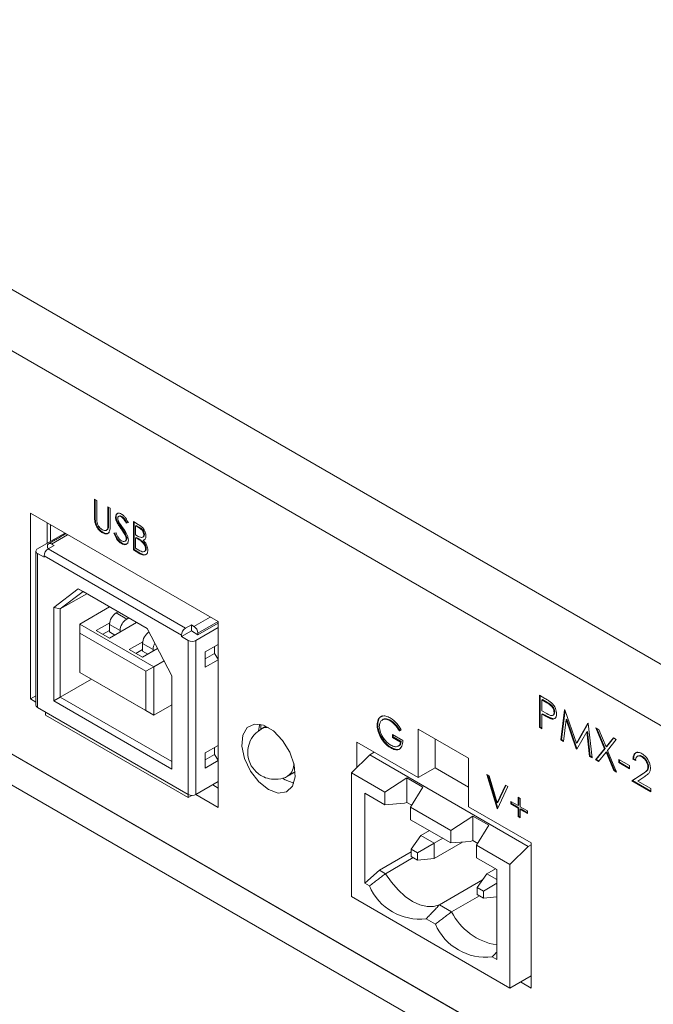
# Model space of a CAD drawing. Header units: inches. Extents: x 0.2 to 16.3, y 0.2 to 11.5.
# Tile 6 of 23: x 1.8 to 2.7, y 1.1 to 2.5. Entities that reach past the tile are written whole.
import ezdxf

# ---------------------------------------------------------------- set-up
doc = ezdxf.new("R2010")
doc.units = ezdxf.units.IN
doc.header["$MEASUREMENT"] = 0

msp = doc.modelspace()

# ---------------------------------------------------------------- linework, layer by layer
at = {"color": 7, "linetype": 'Continuous', "lineweight": 15}
for p, q in [((1.1221, 2.4724), (2.9097, 1.4404)), ((1.0849, 2.4079), (2.8724, 1.3759)), ((0.8001, 2.0055), (3.1572, 0.6449)), ((0.8001, 1.962), (3.1572, 0.6013)), ((2.8962, 0.7955), (1.0611, 1.8549)), ((1.8953, 1.7986), (1.8984, 1.7968)), ((1.8953, 1.7746), (1.8953, 1.7986)), ((1.8962, 1.7752), (1.8962, 1.7981)), ((1.8984, 1.7968), (1.8984, 1.773)), ((1.9142, 1.7877), (1.9173, 1.7859)), ((1.9142, 1.7639), (1.9142, 1.7877)), ((1.9151, 1.7644), (1.9151, 1.7871)), ((1.9173, 1.7859), (1.9173, 1.7619)), ((2.0691, 1.6265), (1.8052, 1.7789)), ((1.8052, 1.7789), (1.8052, 1.5179)), ((1.8962, 1.7752), (1.8953, 1.7746)), ((1.9257, 1.7739), (1.9248, 1.7733)), ((1.9338, 1.7744), (1.9329, 1.7738)), ((1.8287, 1.7653), (1.8287, 1.7365)), ((1.8333, 1.7627), (1.8333, 1.7391)), ((1.8968, 1.7664), (1.8959, 1.7659)), ((1.9148, 1.7585), (1.9139, 1.7579)), ((1.9151, 1.7644), (1.9142, 1.7639)), ((1.9276, 1.7667), (1.9267, 1.7662)), ((1.9333, 1.758), (1.9323, 1.7575)), ((1.9424, 1.7657), (1.9396, 1.7649)), ((1.9406, 1.7654), (1.9396, 1.7649)), ((1.9433, 1.7662), (1.9406, 1.7654)), ((1.9499, 1.7671), (1.9566, 1.7632)), ((1.9499, 1.7274), (1.9499, 1.7671)), ((1.9508, 1.7279), (1.9508, 1.7665)), ((1.9539, 1.7617), (1.953, 1.7612)), ((1.953, 1.7612), (1.953, 1.7485)), ((1.9572, 1.7588), (1.953, 1.7612)), ((1.9581, 1.7593), (1.9539, 1.7617)), ((1.9581, 1.7593), (1.9572, 1.7588)), ((1.8152, 1.7287), (1.8537, 1.7509)), ((1.8574, 1.7487), (1.8347, 1.7356)), ((1.9076, 1.7519), (1.9066, 1.7513)), ((1.9226, 1.7508), (1.9255, 1.7511)), ((1.9395, 1.7481), (1.9385, 1.7476)), ((1.9407, 1.7435), (1.9398, 1.743)), ((1.953, 1.7485), (1.9551, 1.7473)), ((1.9539, 1.7449), (1.953, 1.7444)), ((1.953, 1.7444), (1.953, 1.7297)), ((1.955, 1.7432), (1.953, 1.7444)), ((1.956, 1.7438), (1.9539, 1.7449)), ((1.956, 1.7438), (1.955, 1.7432)), ((1.9654, 1.7493), (1.9645, 1.7488)), ((1.8291, 1.7324), (1.8291, 1.7303)), ((1.8291, 1.7303), (1.831, 1.7292)), ((1.8301, 1.7287), (1.8384, 1.7335)), ((1.8347, 1.7356), (1.8384, 1.7335)), ((1.934, 1.7366), (1.933, 1.7361)), ((1.953, 1.7297), (1.9574, 1.7271)), ((1.9624, 1.7396), (1.9615, 1.7391)), ((1.9645, 1.7414), (1.9636, 1.7409)), ((1.8152, 1.5058), (1.8152, 1.7222)), ((1.8245, 1.7169), (1.8152, 1.7222)), ((1.8245, 1.719), (2.0175, 1.6076)), ((1.8245, 1.7169), (1.8245, 1.719)), ((1.8301, 1.7287), (2.0231, 1.6173)), ((1.9508, 1.7279), (1.9499, 1.7274)), ((1.9592, 1.722), (1.9499, 1.7274)), ((1.9601, 1.7225), (1.9508, 1.7279)), ((1.9601, 1.7225), (1.9592, 1.722)), ((1.968, 1.7292), (1.9671, 1.7287)), ((1.8725, 1.6727), (1.838, 1.6464)), ((1.8793, 1.6688), (1.8472, 1.6444)), ((1.8472, 1.6444), (1.8844, 1.6658)), ((1.9695, 1.6167), (1.8725, 1.6727)), ((1.8725, 1.6727), (1.8793, 1.6688)), ((1.9695, 1.6167), (1.8793, 1.6688)), ((1.838, 1.6464), (1.838, 1.5152)), ((1.838, 1.6464), (1.8472, 1.6444)), ((1.8746, 1.6232), (1.9164, 1.6473)), ((1.8472, 1.6444), (1.8472, 1.5205)), ((1.9284, 1.6404), (1.9256, 1.6388)), ((1.9256, 1.6388), (1.9405, 1.6302)), ((2.0351, 1.6199), (2.0579, 1.633)), ((1.8746, 1.6232), (1.9785, 1.5632)), ((1.8746, 1.6104), (1.8746, 1.6232)), ((1.8978, 1.6141), (1.9166, 1.625)), ((1.9544, 1.6254), (1.9164, 1.6034)), ((1.9164, 1.6227), (1.9312, 1.6141)), ((1.9164, 1.6227), (1.9164, 1.612)), ((1.9405, 1.6302), (1.9433, 1.6318)), ((2.0314, 1.6221), (2.0231, 1.6173)), ((2.0314, 1.6135), (2.0314, 1.6221)), ((2.0314, 1.6221), (2.0351, 1.6199)), ((2.0407, 1.6103), (2.069, 1.6266)), ((2.0691, 1.6246), (2.0407, 1.6081)), ((2.0691, 1.3655), (2.0691, 1.6265)), ((1.9674, 1.5568), (1.8746, 1.6104)), ((1.8746, 1.6104), (1.8746, 1.5551)), ((1.9164, 1.6034), (1.8978, 1.6141)), ((1.9071, 1.6088), (1.9164, 1.6141)), ((1.9238, 1.6077), (1.9164, 1.612)), ((1.9312, 1.6141), (1.9312, 1.612)), ((2.0041, 1.5505), (1.9695, 1.6167)), ((2.0175, 1.6055), (2.0314, 1.6135)), ((2.0175, 1.6076), (2.0175, 1.6055)), ((2.0175, 1.6055), (2.0268, 1.6001)), ((2.0407, 1.6081), (2.0314, 1.6135)), ((2.0691, 1.6181), (2.0379, 1.6001)), ((2.0407, 1.6081), (2.0407, 1.6103)), ((1.9442, 1.5873), (1.963, 1.5982)), ((1.9776, 1.5873), (1.9628, 1.5959)), ((1.9628, 1.5959), (1.9628, 1.5852)), ((2.0268, 1.6001), (2.0268, 1.3836)), ((2.0379, 1.6001), (2.0379, 1.3836)), ((2.0509, 1.584), (2.0691, 1.5946)), ((2.0639, 1.5819), (2.0639, 1.5915)), ((1.9628, 1.5766), (1.9442, 1.5873)), ((1.9628, 1.5873), (1.9535, 1.582)), ((1.984, 1.5889), (1.9628, 1.5766)), ((1.9628, 1.5852), (1.9702, 1.5809)), ((1.9776, 1.5852), (1.9776, 1.5873)), ((2.0509, 1.5626), (2.0509, 1.584)), ((2.0509, 1.5744), (2.0639, 1.5819)), ((2.0639, 1.5819), (2.0691, 1.5738)), ((1.993, 1.5716), (1.9785, 1.5632)), ((2.0691, 1.5731), (2.0509, 1.5626)), ((1.8746, 1.5551), (1.9674, 1.5015)), ((1.9785, 1.4951), (1.8746, 1.5551)), ((1.8746, 1.5551), (1.8746, 1.5551)), ((1.9674, 1.5568), (1.9785, 1.5632)), ((1.9674, 1.5015), (1.9674, 1.5568)), ((1.9785, 1.5632), (1.9785, 1.4951)), ((2.0041, 1.4193), (2.0041, 1.5505)), ((1.8472, 1.5205), (1.8909, 1.5457)), ((1.8052, 1.5179), (1.8129, 1.5224)), ((2.5206, 1.5231), (2.5283, 1.5187)), ((2.5206, 1.4778), (2.5206, 1.5231)), ((2.5215, 1.4783), (2.5215, 1.5226)), ((1.8052, 1.5179), (1.8129, 1.5134)), ((1.838, 1.5152), (1.8472, 1.5205)), ((1.838, 1.5152), (2.0041, 1.4193)), ((1.8472, 1.5205), (2.0041, 1.43)), ((1.9785, 1.4951), (2.0041, 1.5098)), ((2.5251, 1.517), (2.5241, 1.5165)), ((2.5241, 1.5165), (2.5241, 1.5013)), ((2.5313, 1.5123), (2.5241, 1.5165)), ((2.5322, 1.5128), (2.5251, 1.517)), ((2.5322, 1.5128), (2.5313, 1.5123)), ((1.8152, 1.5058), (2.0268, 1.3836)), ((1.8264, 1.4951), (1.8264, 1.4994)), ((2.0268, 1.3794), (1.8264, 1.4951)), ((1.9785, 1.4951), (1.9674, 1.5015)), ((2.5241, 1.5013), (2.531, 1.4973)), ((2.5251, 1.4972), (2.5241, 1.4967)), ((2.5241, 1.4967), (2.5241, 1.4757)), ((2.5269, 1.4951), (2.5241, 1.4967)), ((2.5279, 1.4956), (2.5251, 1.4972)), ((2.5279, 1.4956), (2.5269, 1.4951)), ((2.5422, 1.4996), (2.5413, 1.499)), ((2.5508, 1.4603), (2.556, 1.5027)), ((2.5518, 1.4609), (2.5568, 1.5017)), ((2.556, 1.5027), (2.5565, 1.5024)), ((2.5565, 1.5024), (2.5727, 1.4558)), ((2.1289, 1.475), (2.1289, 1.4821)), ((2.2934, 1.4815), (2.2925, 1.481)), ((2.3118, 1.4877), (2.3109, 1.4872)), ((2.5379, 1.4906), (2.5369, 1.49)), ((2.5581, 1.4888), (2.5544, 1.4583)), ((2.5591, 1.4894), (2.5581, 1.4888)), ((2.5724, 1.4479), (2.5581, 1.4888)), ((2.5733, 1.4484), (2.5591, 1.4894)), ((2.5727, 1.4558), (2.5889, 1.4837)), ((2.5737, 1.4564), (2.5894, 1.4834)), ((2.5889, 1.4837), (2.5894, 1.4834)), ((2.5894, 1.4834), (2.5946, 1.435)), ((2.3141, 1.468), (2.3286, 1.4596)), ((2.3141, 1.4639), (2.3141, 1.468)), ((2.315, 1.4645), (2.315, 1.4675)), ((2.3264, 1.4745), (2.3238, 1.4731)), ((2.3247, 1.4736), (2.3238, 1.4731)), ((2.3264, 1.4745), (2.3247, 1.4736)), ((2.4211, 1.4345), (2.3503, 1.4753)), ((2.3503, 1.4753), (2.3503, 1.4073)), ((2.5215, 1.4783), (2.5206, 1.4778)), ((2.5241, 1.4757), (2.5206, 1.4778)), ((2.5241, 1.4768), (2.5215, 1.4783)), ((2.5873, 1.4719), (2.5732, 1.4474)), ((2.5883, 1.4724), (2.5873, 1.4719)), ((2.5911, 1.4371), (2.5873, 1.4719)), ((2.592, 1.4376), (2.5883, 1.4724)), ((2.5999, 1.4773), (2.604, 1.475)), ((2.6123, 1.448), (2.5999, 1.4773)), ((2.6132, 1.4485), (2.6014, 1.4765)), ((2.604, 1.475), (2.6143, 1.4505)), ((2.3503, 1.4073), (2.2638, 1.4572)), ((2.2638, 1.4572), (2.2638, 1.4211)), ((2.2976, 1.4657), (2.2967, 1.4652)), ((2.315, 1.4645), (2.3141, 1.4639)), ((2.3255, 1.4573), (2.3141, 1.4639)), ((2.3265, 1.4579), (2.315, 1.4645)), ((2.3265, 1.4579), (2.3255, 1.4573)), ((2.3739, 1.4617), (2.3739, 1.4209)), ((2.5518, 1.4609), (2.5508, 1.4603)), ((2.5544, 1.4583), (2.5508, 1.4603)), ((2.5545, 1.4593), (2.5518, 1.4609)), ((2.5737, 1.4564), (2.5727, 1.4558)), ((2.6143, 1.4505), (2.6246, 1.4631)), ((2.6152, 1.451), (2.6249, 1.4629)), ((2.6286, 1.4608), (2.6163, 1.4457)), ((2.6246, 1.4631), (2.6286, 1.4608)), ((2.0509, 1.4422), (2.0691, 1.4527)), ((2.0509, 1.4207), (2.0509, 1.4422)), ((2.0639, 1.44), (2.0509, 1.4325)), ((2.0639, 1.44), (2.0639, 1.4497)), ((2.0691, 1.432), (2.0639, 1.44)), ((2.2821, 1.4393), (2.2566, 1.4139)), ((2.2821, 1.4393), (2.2885, 1.443)), ((2.5048, 1.3107), (2.2821, 1.4393)), ((2.2874, 1.4436), (2.2874, 1.4424)), ((2.3125, 1.4496), (2.3116, 1.4491)), ((2.5733, 1.4484), (2.5724, 1.4479)), ((2.5732, 1.4474), (2.5724, 1.4479)), ((2.5736, 1.4482), (2.5733, 1.4484)), ((2.5994, 1.4323), (2.6123, 1.448)), ((2.6004, 1.4328), (2.6132, 1.4485)), ((2.6143, 1.4432), (2.6035, 1.4299)), ((2.6132, 1.4485), (2.6123, 1.448)), ((2.6152, 1.451), (2.6143, 1.4505)), ((2.6152, 1.4437), (2.6143, 1.4432)), ((2.6251, 1.4175), (2.6143, 1.4432)), ((2.626, 1.418), (2.6152, 1.4437)), ((2.6163, 1.4457), (2.6291, 1.4151)), ((2.0691, 1.4312), (2.0509, 1.4207)), ((2.4211, 1.3665), (2.4211, 1.4345)), ((2.592, 1.4376), (2.5911, 1.4371)), ((2.5946, 1.435), (2.5911, 1.4371)), ((2.5945, 1.4362), (2.592, 1.4376)), ((2.6004, 1.4328), (2.5994, 1.4323)), ((2.6035, 1.4299), (2.5994, 1.4323)), ((2.6041, 1.4307), (2.6004, 1.4328)), ((2.6324, 1.433), (2.6475, 1.4243)), ((2.6324, 1.4284), (2.6324, 1.433)), ((2.6333, 1.4289), (2.6324, 1.4284)), ((2.6475, 1.4196), (2.6324, 1.4284)), ((2.6333, 1.4289), (2.6333, 1.4325)), ((2.6475, 1.4207), (2.6333, 1.4289)), ((2.653, 1.4338), (2.6521, 1.4333)), ((2.6556, 1.4313), (2.6521, 1.4333)), ((2.6565, 1.4318), (2.653, 1.4338)), ((2.6656, 1.437), (2.6647, 1.4365)), ((2.3035, 1.3868), (2.2566, 1.4139)), ((2.2566, 1.4139), (2.2566, 1.2403)), ((2.3503, 1.4073), (2.3739, 1.4209)), ((2.3739, 1.4211), (2.4211, 1.3939)), ((2.4467, 1.4118), (2.45, 1.4099)), ((2.4612, 1.3638), (2.4467, 1.4118)), ((2.626, 1.418), (2.6251, 1.4175)), ((2.6291, 1.4151), (2.6251, 1.4175)), ((2.6285, 1.4165), (2.626, 1.418)), ((2.6475, 1.4243), (2.6475, 1.4196)), ((2.6505, 1.4028), (2.6658, 1.4127)), ((2.6515, 1.4033), (2.6667, 1.4133)), ((2.6667, 1.4133), (2.6658, 1.4127)), ((2.6741, 1.4229), (2.6732, 1.4224)), ((2.0379, 1.3836), (2.0691, 1.4017)), ((2.1634, 1.4041), (2.1595, 1.4066)), ((2.1756, 1.3995), (2.1634, 1.4041)), ((2.3035, 1.3868), (2.3345, 1.4069)), ((2.3345, 1.4069), (2.3569, 1.394)), ((2.3345, 1.4069), (2.3345, 1.3724)), ((2.4621, 1.3644), (2.448, 1.4111)), ((2.45, 1.4099), (2.4614, 1.372)), ((2.6515, 1.4033), (2.6505, 1.4028)), ((2.6772, 1.3874), (2.6505, 1.4028)), ((2.6772, 1.3884), (2.6515, 1.4033)), ((2.6688, 1.409), (2.659, 1.4026)), ((2.659, 1.4026), (2.6772, 1.392)), ((2.0268, 1.3836), (2.0268, 1.3794)), ((2.0378, 1.3836), (2.0691, 1.3655)), ((2.0614, 1.3972), (2.0691, 1.3927)), ((2.2752, 1.2589), (2.2752, 1.3855)), ((2.3035, 1.3691), (2.2752, 1.3855)), ((2.3035, 1.3691), (2.3035, 1.3868)), ((2.3569, 1.394), (2.3396, 1.3659)), ((2.4614, 1.372), (2.4729, 1.3967)), ((2.4762, 1.3948), (2.4616, 1.3635)), ((2.4623, 1.3726), (2.4734, 1.3964)), ((2.4729, 1.3967), (2.4762, 1.3948)), ((2.6772, 1.392), (2.6772, 1.3874)), ((2.0268, 1.3794), (2.0319, 1.3823)), ((2.3312, 1.3714), (2.3035, 1.3691)), ((2.3345, 1.3724), (2.3312, 1.3714)), ((2.3412, 1.3685), (2.3345, 1.3724)), ((2.4623, 1.3726), (2.4614, 1.372)), ((2.4806, 1.3704), (2.4806, 1.3739)), ((2.4806, 1.3739), (2.4907, 1.3681)), ((2.4815, 1.3709), (2.4806, 1.3704)), ((2.4907, 1.3645), (2.4806, 1.3704)), ((2.4815, 1.3709), (2.4815, 1.3734)), ((2.4916, 1.3651), (2.4815, 1.3709)), ((2.4907, 1.3798), (2.4938, 1.378)), ((2.4907, 1.3681), (2.4907, 1.3798)), ((2.4916, 1.3686), (2.4916, 1.3793)), ((2.4938, 1.378), (2.4938, 1.3663)), ((2.3396, 1.3659), (2.3963, 1.3332)), ((2.3396, 1.3659), (2.3396, 1.3482)), ((2.509, 1.3157), (2.4211, 1.3665)), ((2.462, 1.3642), (2.4612, 1.3638)), ((2.4616, 1.3635), (2.4612, 1.3638)), ((2.4916, 1.3686), (2.4907, 1.3681)), ((2.4916, 1.3651), (2.4907, 1.3645)), ((2.4907, 1.3528), (2.4907, 1.3645)), ((2.4916, 1.3534), (2.4916, 1.3651)), ((2.4938, 1.3663), (2.5039, 1.3605)), ((2.4947, 1.3633), (2.4938, 1.3627)), ((2.4938, 1.3627), (2.4938, 1.351)), ((2.5039, 1.3569), (2.4938, 1.3627)), ((2.5039, 1.358), (2.4947, 1.3633)), ((2.5039, 1.3605), (2.5039, 1.3569)), ((2.3396, 1.3482), (2.3963, 1.3156)), ((2.3963, 1.3332), (2.4272, 1.3534)), ((2.4272, 1.3534), (2.4497, 1.3404)), ((2.4272, 1.3189), (2.4272, 1.3534)), ((2.4916, 1.3534), (2.4907, 1.3528)), ((2.4938, 1.351), (2.4907, 1.3528)), ((2.4938, 1.3521), (2.4916, 1.3534)), ((2.354, 1.3259), (2.3662, 1.3329)), ((2.3963, 1.3156), (2.3963, 1.3332)), ((2.4497, 1.3404), (2.4324, 1.3124)), ((2.354, 1.3259), (2.3404, 1.3066)), ((2.3726, 1.3152), (2.3491, 1.3016)), ((2.354, 1.3259), (2.3726, 1.3152)), ((2.3848, 1.3222), (2.3726, 1.3152)), ((2.4127, 1.3169), (2.3726, 1.2937)), ((2.3726, 1.2937), (2.3726, 1.3152)), ((2.424, 1.3178), (2.3963, 1.3156)), ((2.4272, 1.3189), (2.424, 1.3178)), ((2.434, 1.3149), (2.4272, 1.3189)), ((2.509, 1.1116), (2.509, 1.3157)), ((2.2959, 1.2773), (2.3404, 1.303)), ((2.3491, 1.3016), (2.3404, 1.3066)), ((2.3404, 1.3066), (2.3404, 1.2966)), ((2.3491, 1.2916), (2.3491, 1.3016)), ((2.4793, 1.2853), (2.4324, 1.3124)), ((2.4324, 1.3124), (2.4324, 1.2947)), ((2.4793, 1.2853), (2.5048, 1.3107)), ((2.5048, 1.3107), (2.509, 1.3131)), ((2.3045, 1.2724), (2.3434, 1.2949)), ((2.3491, 1.2916), (2.3404, 1.2966)), ((2.3726, 1.2937), (2.3491, 1.2916)), ((2.4607, 1.2783), (2.4324, 1.2947)), ((2.2752, 1.2589), (2.2959, 1.2773)), ((2.2959, 1.2773), (2.3045, 1.2724)), ((2.4468, 1.2723), (2.459, 1.2793)), ((2.4607, 1.2783), (2.4607, 1.1518)), ((2.4793, 1.1117), (2.4793, 1.2853)), ((2.3802, 1.2287), (2.4407, 1.2637)), ((2.4332, 1.253), (2.4468, 1.2723)), ((2.4607, 1.2643), (2.4468, 1.2723)), ((2.2816, 1.2552), (2.2752, 1.2589)), ((2.4419, 1.248), (2.4332, 1.253)), ((2.4332, 1.253), (2.4332, 1.243)), ((2.4607, 1.2589), (2.4419, 1.248)), ((2.4419, 1.2381), (2.4419, 1.248)), ((2.2566, 1.2403), (2.4793, 1.1117)), ((2.4362, 1.2413), (2.3973, 1.2188)), ((2.4332, 1.243), (2.4419, 1.2381)), ((2.4607, 1.2398), (2.4419, 1.2381)), ((2.3802, 1.2287), (2.3973, 1.2188)), ((2.3744, 1.2016), (2.3615, 1.2091)), ((2.4607, 1.1518), (2.4543, 1.1555)), ((2.509, 1.1288), (2.4793, 1.1117)), ((2.494, 1.1202), (2.509, 1.1116))]:
    msp.add_line(p, q, dxfattribs=at)
at = {"color": 7, "linetype": 'Continuous', "lineweight": 15, "flags": 128}
for points in [[(2.1399, 1.3905), (2.1535, 1.3856), (2.1653, 1.3872), (2.1736, 1.3952), (2.1774, 1.4084), (2.1761, 1.4251), (2.17, 1.443), (2.1597, 1.4597), (2.1468, 1.4729), (2.1329, 1.4809), (2.12, 1.4826), (2.1098, 1.4777), (2.1036, 1.4669), (2.1023, 1.4517), (2.1061, 1.4342), (2.1145, 1.4166), (2.1262, 1.4013), (2.1399, 1.3905)], [(2.1259, 1.4731), (2.1272, 1.4806), (2.1277, 1.4823)], [(2.3802, 1.2287), (2.3719, 1.2262), (2.3627, 1.2261), (2.3527, 1.2286), (2.3423, 1.2334), (2.332, 1.2405), (2.322, 1.2496), (2.3127, 1.2604), (2.3045, 1.2724)]]:
    msp.add_lwpolyline(points, dxfattribs=at)
at = {"color": 7, "linetype": 'Continuous', "lineweight": 15}
for centre, radius, start, end in [((1.8325, 1.733), 0.00344, 50.798, 189.2139), ((1.8164, 1.7255), 0.00344, 110.7832, 249.2168), ((1.8366, 1.7185), 0.0121, 122.6056, 177.3944), ((1.9365, 1.6218), 0.0202, 122.6054, 177.3945), ((1.9514, 1.6132), 0.0202, 122.6054, 177.3945), ((2.0286, 1.6097), 0.0121, 2.6056, 57.3944), ((1.9829, 1.595), 0.0202, 122.6054, 177.3945), ((2.0296, 1.6071), 0.0121, 122.6056, 177.3944), ((1.9965, 1.5867), 0.0189, 149.6365, 178.0718), ((2.0324, 1.6109), 0.0121, 242.6096, 297.3904), ((1.8169, 1.5094), 0.00396, 185.6954, 245.6247), ((2.1368, 1.4626), 0.0151, 75.8591, 118.5057), ((2.1544, 1.4265), 0.0211, 308.757, 3.0179), ((2.0324, 1.3944), 0.0121, 242.6096, 297.3904), ((2.3525, 1.2857), 0.0772, 203.2692, 276.7362), ((2.4743, 1.2573), 0.0861, 206.5135, 260.9434), ((2.4453, 1.2321), 0.0772, 203.2692, 276.7362)]:
    msp.add_arc(centre, radius, start, end, dxfattribs=at)
for points, knots in [([(1.8959, 1.7659), (1.8957, 1.7676), (1.8953, 1.7706), (1.8953, 1.7734), (1.8953, 1.7746)], [0, 0, 0, 0, 0.5594955, 1, 1, 1, 1]), ([(1.8968, 1.7664), (1.8966, 1.7681), (1.8962, 1.7711), (1.8962, 1.7739), (1.8962, 1.7752)], [0, 0, 0, 0, 0.5594955, 1, 1, 1, 1]), ([(1.8984, 1.773), (1.8983, 1.7721), (1.8983, 1.7703), (1.8984, 1.7685), (1.8985, 1.7677)], [0, 0, 0, 0, 0.560125, 1, 1, 1, 1]), ([(1.9248, 1.7733), (1.9249, 1.7746), (1.9252, 1.7773), (1.9276, 1.779), (1.9304, 1.7791), (1.9323, 1.7781), (1.9333, 1.7777)], [0, 0, 0, 0, 0.279555, 0.5588, 0.779382, 1, 1, 1, 1]), ([(1.9267, 1.7662), (1.9261, 1.7675), (1.925, 1.77), (1.9249, 1.7723), (1.9248, 1.7733)], [0, 0, 0, 0, 0.559842, 1, 1, 1, 1]), ([(1.9257, 1.7739), (1.9258, 1.7752), (1.926, 1.7776), (1.9275, 1.7784), (1.9281, 1.7788)], [0, 0, 0, 0, 0.588814, 1, 1, 1, 1]), ([(1.9276, 1.7667), (1.927, 1.7681), (1.926, 1.7705), (1.9258, 1.7728), (1.9257, 1.7739)], [0, 0, 0, 0, 0.559842, 1, 1, 1, 1]), ([(1.9329, 1.7738), (1.9322, 1.7742), (1.9308, 1.7748), (1.9291, 1.7746), (1.928, 1.7735), (1.9279, 1.7723), (1.9279, 1.7717)], [0, 0, 0, 0, 0.28028, 0.559929, 0.779921, 1, 1, 1, 1]), ([(1.9279, 1.7717), (1.9279, 1.7711), (1.928, 1.77), (1.9287, 1.7677), (1.9296, 1.7662), (1.9301, 1.7653)], [0, 0, 0, 0, 0.279949, 0.559783, 1, 1, 1, 1]), ([(1.9338, 1.7744), (1.9332, 1.7747), (1.9318, 1.7753), (1.9304, 1.7753), (1.93, 1.7749), (1.93, 1.7749)], [0, 0, 0, 0, 0.491336, 0.981567, 1, 1, 1, 1]), ([(1.9396, 1.7649), (1.939, 1.766), (1.9381, 1.768), (1.9364, 1.7706), (1.9348, 1.7726), (1.9335, 1.7734), (1.9329, 1.7738)], [0, 0, 0, 0, 0.340407, 0.560483, 0.78018, 1, 1, 1, 1]), ([(1.9333, 1.7777), (1.9343, 1.777), (1.9364, 1.7755), (1.9398, 1.7712), (1.9414, 1.7678), (1.9424, 1.7657)], [0, 0, 0, 0, 0.279752, 0.559502, 1, 1, 1, 1]), ([(1.9406, 1.7654), (1.94, 1.7666), (1.939, 1.7686), (1.9374, 1.7712), (1.9357, 1.7731), (1.9345, 1.7739), (1.9338, 1.7744)], [0, 0, 0, 0, 0.340407, 0.560483, 0.78018, 1, 1, 1, 1]), ([(1.9066, 1.7513), (1.9053, 1.7522), (1.9027, 1.7539), (1.8994, 1.7578), (1.897, 1.7619), (1.8963, 1.7646), (1.8959, 1.7659)], [0, 0, 0, 0, 0.280223, 0.559914, 0.779952, 1, 1, 1, 1]), ([(1.9076, 1.7519), (1.9062, 1.7527), (1.9036, 1.7544), (1.9003, 1.7583), (1.8979, 1.7625), (1.8972, 1.7651), (1.8968, 1.7664)], [0, 0, 0, 0, 0.280223, 0.559914, 0.779952, 1, 1, 1, 1]), ([(1.8985, 1.7677), (1.8987, 1.7663), (1.8991, 1.7637), (1.9021, 1.7588), (1.9048, 1.7568), (1.9065, 1.7555)], [0, 0, 0, 0, 0.281058, 0.560822, 1, 1, 1, 1]), ([(1.9065, 1.7555), (1.9074, 1.7551), (1.9093, 1.7542), (1.9116, 1.7546), (1.9131, 1.7559), (1.9136, 1.7572), (1.9139, 1.7579)], [0, 0, 0, 0, 0.279785, 0.5593756, 0.7795686, 1, 1, 1, 1]), ([(1.9173, 1.7619), (1.9173, 1.7597), (1.9172, 1.7554), (1.9151, 1.7507), (1.9111, 1.7493), (1.9081, 1.7507), (1.9066, 1.7513)], [0, 0, 0, 0, 0.281656, 0.560111, 0.780079, 1, 1, 1, 1]), ([(1.9128, 1.7555), (1.9132, 1.7558), (1.9141, 1.7565), (1.9146, 1.7578), (1.9148, 1.7585)], [0, 0, 0, 0, 0.46167, 1, 1, 1, 1]), ([(1.9139, 1.7579), (1.914, 1.759), (1.9142, 1.7609), (1.9142, 1.763), (1.9142, 1.7639)], [0, 0, 0, 0, 0.559626, 1, 1, 1, 1]), ([(1.9148, 1.7585), (1.9149, 1.7595), (1.9152, 1.7614), (1.9151, 1.7635), (1.9151, 1.7644)], [0, 0, 0, 0, 0.559626, 1, 1, 1, 1]), ([(1.9323, 1.7575), (1.9312, 1.7591), (1.9292, 1.7619), (1.9275, 1.7648), (1.9267, 1.7662)], [0, 0, 0, 0, 0.560413, 1, 1, 1, 1]), ([(1.9333, 1.758), (1.9322, 1.7596), (1.9302, 1.7624), (1.9284, 1.7654), (1.9276, 1.7667)], [0, 0, 0, 0, 0.560413, 1, 1, 1, 1]), ([(1.9301, 1.7653), (1.931, 1.764), (1.9325, 1.7618), (1.9341, 1.7596), (1.9348, 1.7586)], [0, 0, 0, 0, 0.559902, 1, 1, 1, 1]), ([(1.9385, 1.7476), (1.9375, 1.7495), (1.9356, 1.753), (1.9333, 1.7561), (1.9323, 1.7575)], [0, 0, 0, 0, 0.559503, 1, 1, 1, 1]), ([(1.9395, 1.7481), (1.9384, 1.7501), (1.9365, 1.7535), (1.9343, 1.7567), (1.9333, 1.758)], [0, 0, 0, 0, 0.559503, 1, 1, 1, 1]), ([(1.9348, 1.7586), (1.9369, 1.7556), (1.9399, 1.7513), (1.9425, 1.745), (1.9427, 1.7424), (1.9429, 1.7412)], [0, 0, 0, 0, 0.5601157, 0.7802853, 1, 1, 1, 1]), ([(1.9566, 1.7632), (1.9581, 1.7623), (1.961, 1.7605), (1.9649, 1.7563), (1.9672, 1.7513), (1.9674, 1.7485), (1.9675, 1.747)], [0, 0, 0, 0, 0.281315, 0.559921, 0.779934, 1, 1, 1, 1]), ([(1.9645, 1.7488), (1.9644, 1.7498), (1.9642, 1.7513), (1.9631, 1.7535), (1.9611, 1.7564), (1.9589, 1.7577), (1.9572, 1.7588)], [0, 0, 0, 0, 0.249287, 0.374924, 0.500644, 1, 1, 1, 1]), ([(1.9654, 1.7493), (1.9653, 1.7503), (1.9651, 1.7519), (1.964, 1.754), (1.962, 1.7569), (1.9598, 1.7583), (1.9581, 1.7593)], [0, 0, 0, 0, 0.249287, 0.374924, 0.500644, 1, 1, 1, 1]), ([(1.9161, 1.7527), (1.9159, 1.7523), (1.9152, 1.7505), (1.912, 1.7499), (1.909, 1.7512), (1.9076, 1.7519)], [0, 0, 0, 0, 0.142555, 0.571323, 1, 1, 1, 1]), ([(1.933, 1.7361), (1.9318, 1.737), (1.9292, 1.7387), (1.9253, 1.744), (1.9236, 1.7482), (1.9226, 1.7508)], [0, 0, 0, 0, 0.2798811, 0.5596653, 1, 1, 1, 1]), ([(1.934, 1.7366), (1.9327, 1.7375), (1.9302, 1.7393), (1.9262, 1.7445), (1.9246, 1.7487), (1.9235, 1.7513)], [0, 0, 0, 0, 0.2798811, 0.5596653, 1, 1, 1, 1]), ([(1.9255, 1.7511), (1.9265, 1.7487), (1.9279, 1.7454), (1.9309, 1.7417), (1.9323, 1.7407), (1.933, 1.7402)], [0, 0, 0, 0, 0.559318, 0.77978, 1, 1, 1, 1]), ([(1.9398, 1.743), (1.9397, 1.7438), (1.9395, 1.7453), (1.9388, 1.7469), (1.9385, 1.7476)], [0, 0, 0, 0, 0.558999, 1, 1, 1, 1]), ([(1.9391, 1.7401), (1.9395, 1.7404), (1.9405, 1.7412), (1.9406, 1.7427), (1.9407, 1.7435)], [0, 0, 0, 0, 0.488274, 1, 1, 1, 1]), ([(1.9407, 1.7435), (1.9406, 1.7444), (1.9405, 1.7459), (1.9398, 1.7474), (1.9395, 1.7481)], [0, 0, 0, 0, 0.558999, 1, 1, 1, 1]), ([(1.9551, 1.7473), (1.9572, 1.746), (1.9599, 1.7445), (1.9626, 1.745), (1.9636, 1.7458), (1.9643, 1.747), (1.9644, 1.7482), (1.9645, 1.7488)], [0, 0, 0, 0, 0.498609, 0.624011, 0.749402, 0.874736, 1, 1, 1, 1]), ([(1.9624, 1.7396), (1.9612, 1.7404), (1.9591, 1.742), (1.9569, 1.7432), (1.956, 1.7438)], [0, 0, 0, 0, 0.559738, 1, 1, 1, 1]), ([(1.9675, 1.747), (1.9675, 1.7461), (1.9674, 1.7443), (1.9662, 1.7418), (1.9646, 1.7412), (1.9636, 1.7409)], [0, 0, 0, 0, 0.2808666, 0.5615274, 1, 1, 1, 1]), ([(1.9637, 1.7458), (1.964, 1.746), (1.9646, 1.7464), (1.9653, 1.7476), (1.9653, 1.7487), (1.9654, 1.7493)], [0, 0, 0, 0, 0.275132, 0.637668, 1, 1, 1, 1]), ([(1.933, 1.7402), (1.934, 1.7397), (1.9358, 1.7389), (1.9381, 1.7392), (1.9395, 1.7406), (1.9397, 1.7422), (1.9398, 1.743)], [0, 0, 0, 0, 0.280277, 0.560145, 0.78015, 1, 1, 1, 1]), ([(1.9429, 1.7412), (1.9427, 1.7396), (1.9423, 1.7366), (1.9395, 1.7347), (1.9364, 1.7345), (1.9341, 1.7356), (1.933, 1.7361)], [0, 0, 0, 0, 0.2791841, 0.5590878, 0.7794468, 1, 1, 1, 1]), ([(1.9416, 1.7367), (1.9412, 1.7362), (1.94, 1.7351), (1.9373, 1.7351), (1.9351, 1.7361), (1.934, 1.7366)], [0, 0, 0, 0, 0.264724, 0.6322, 1, 1, 1, 1]), ([(1.9615, 1.7391), (1.9603, 1.7399), (1.9581, 1.7415), (1.956, 1.7427), (1.955, 1.7432)], [0, 0, 0, 0, 0.559738, 1, 1, 1, 1]), ([(1.9671, 1.7287), (1.967, 1.7297), (1.9668, 1.7318), (1.9648, 1.7358), (1.9627, 1.7378), (1.9615, 1.7391)], [0, 0, 0, 0, 0.2799412, 0.5604277, 1, 1, 1, 1]), ([(1.968, 1.7292), (1.9679, 1.7303), (1.9677, 1.7323), (1.9657, 1.7363), (1.9637, 1.7384), (1.9624, 1.7396)], [0, 0, 0, 0, 0.2799412, 0.5604277, 1, 1, 1, 1]), ([(1.9636, 1.7409), (1.9646, 1.7398), (1.9667, 1.7377), (1.9688, 1.7338), (1.97, 1.73), (1.9701, 1.728), (1.9702, 1.7269)], [0, 0, 0, 0, 0.280381, 0.559605, 0.779764, 1, 1, 1, 1]), ([(1.9574, 1.7271), (1.9596, 1.7258), (1.963, 1.7239), (1.966, 1.7252), (1.967, 1.7269), (1.9671, 1.7281), (1.9671, 1.7287)], [0, 0, 0, 0, 0.499359, 0.748736, 0.8744, 1, 1, 1, 1]), ([(1.9702, 1.7269), (1.97, 1.7253), (1.9696, 1.7219), (1.9665, 1.72), (1.9628, 1.7201), (1.9604, 1.7214), (1.9592, 1.722)], [0, 0, 0, 0, 0.27914, 0.558653, 0.779059, 1, 1, 1, 1]), ([(1.9697, 1.7227), (1.9689, 1.7219), (1.9673, 1.7204), (1.9637, 1.7207), (1.9613, 1.7219), (1.9601, 1.7225)], [0, 0, 0, 0, 0.358772, 0.678997, 1, 1, 1, 1]), ([(1.9661, 1.7258), (1.9665, 1.7259), (1.9672, 1.7262), (1.9679, 1.7275), (1.968, 1.7287), (1.968, 1.7292)], [0, 0, 0, 0, 0.2820277, 0.6411048, 1, 1, 1, 1]), ([(2.5283, 1.5187), (2.53, 1.5177), (2.533, 1.516), (2.536, 1.5138), (2.5373, 1.5128)], [0, 0, 0, 0, 0.560314, 1, 1, 1, 1]), ([(2.5413, 1.499), (2.5411, 1.5004), (2.5408, 1.5026), (2.5394, 1.5054), (2.5366, 1.5093), (2.5337, 1.511), (2.5313, 1.5123)], [0, 0, 0, 0, 0.248969, 0.374729, 0.500382, 1, 1, 1, 1]), ([(2.5422, 1.4996), (2.542, 1.501), (2.5417, 1.5031), (2.5403, 1.506), (2.5375, 1.5099), (2.5346, 1.5115), (2.5322, 1.5128)], [0, 0, 0, 0, 0.248969, 0.374729, 0.500382, 1, 1, 1, 1]), ([(2.5373, 1.5128), (2.5384, 1.5117), (2.5408, 1.5093), (2.5433, 1.5048), (2.5446, 1.5006), (2.5447, 1.4982), (2.5448, 1.497)], [0, 0, 0, 0, 0.279705, 0.55938, 0.779509, 1, 1, 1, 1]), ([(2.5369, 1.49), (2.5351, 1.4908), (2.5318, 1.4923), (2.5284, 1.4942), (2.5269, 1.4951)], [0, 0, 0, 0, 0.559693, 1, 1, 1, 1]), ([(2.5379, 1.4906), (2.536, 1.4914), (2.5327, 1.4928), (2.5293, 1.4947), (2.5279, 1.4956)], [0, 0, 0, 0, 0.559693, 1, 1, 1, 1]), ([(2.531, 1.4973), (2.5334, 1.4959), (2.5364, 1.4941), (2.5393, 1.4947), (2.5408, 1.4959), (2.5411, 1.4978), (2.5413, 1.499)], [0, 0, 0, 0, 0.49972, 0.625348, 0.751083, 1, 1, 1, 1]), ([(2.5448, 1.497), (2.5447, 1.4956), (2.5445, 1.4927), (2.5425, 1.4902), (2.5399, 1.4894), (2.5379, 1.4898), (2.5369, 1.49)], [0, 0, 0, 0, 0.2800982, 0.5593234, 0.7794576, 1, 1, 1, 1]), ([(2.5403, 1.4955), (2.5406, 1.4957), (2.5418, 1.4965), (2.542, 1.4983), (2.5422, 1.4996)], [0, 0, 0, 0, 0.311902, 1, 1, 1, 1]), ([(2.2925, 1.481), (2.2928, 1.4839), (2.2935, 1.4898), (2.2985, 1.4939), (2.3046, 1.4943), (2.3089, 1.4922), (2.311, 1.4912)], [0, 0, 0, 0, 0.27959, 0.559071, 0.779412, 1, 1, 1, 1]), ([(2.2967, 1.4652), (2.2954, 1.4683), (2.2929, 1.4737), (2.2926, 1.4788), (2.2925, 1.481)], [0, 0, 0, 0, 0.559317, 1, 1, 1, 1]), ([(2.2934, 1.4815), (2.2938, 1.4844), (2.2945, 1.49), (2.2979, 1.4939), (2.3004, 1.494), (2.3005, 1.494)], [0, 0, 0, 0, 0.485752, 0.971314, 1, 1, 1, 1]), ([(2.2976, 1.4657), (2.2963, 1.4688), (2.2939, 1.4742), (2.2936, 1.4793), (2.2934, 1.4815)], [0, 0, 0, 0, 0.559317, 1, 1, 1, 1]), ([(2.3109, 1.4872), (2.3087, 1.4881), (2.3044, 1.49), (2.2993, 1.4887), (2.2962, 1.485), (2.2958, 1.4812), (2.2956, 1.4794)], [0, 0, 0, 0, 0.279847, 0.5595553, 0.7798484, 1, 1, 1, 1]), ([(2.3118, 1.4877), (2.3097, 1.4886), (2.3054, 1.4904), (2.3009, 1.4898), (2.2996, 1.4879), (2.2993, 1.4875)], [0, 0, 0, 0, 0.445019, 0.889817, 1, 1, 1, 1]), ([(2.3238, 1.4731), (2.3217, 1.4764), (2.3179, 1.4821), (2.313, 1.4856), (2.3109, 1.4872)], [0, 0, 0, 0, 0.55984, 1, 1, 1, 1]), ([(2.311, 1.4912), (2.3143, 1.4888), (2.3201, 1.4846), (2.3245, 1.4776), (2.3264, 1.4745)], [0, 0, 0, 0, 0.558579, 1, 1, 1, 1]), ([(2.3247, 1.4736), (2.3226, 1.4769), (2.3188, 1.4827), (2.3139, 1.4862), (2.3118, 1.4877)], [0, 0, 0, 0, 0.55984, 1, 1, 1, 1]), ([(2.5429, 1.4908), (2.5422, 1.4905), (2.5407, 1.4899), (2.5389, 1.4903), (2.5379, 1.4906)], [0, 0, 0, 0, 0.48039, 1, 1, 1, 1]), ([(2.1297, 1.4756), (2.1261, 1.4732), (2.1188, 1.4682), (2.1123, 1.4563), (2.1101, 1.4443), (2.1114, 1.4332), (2.1142, 1.4271), (2.1157, 1.424)], [0, 0, 0, 0, 0.215715, 0.443858, 0.66424, 0.823983, 1, 1, 1, 1]), ([(2.2956, 1.4794), (2.2959, 1.4766), (2.2966, 1.4709), (2.3012, 1.4627), (2.3065, 1.4566), (2.3101, 1.4542), (2.3119, 1.453)], [0, 0, 0, 0, 0.2790621, 0.5585834, 0.7792366, 1, 1, 1, 1]), ([(2.3116, 1.4491), (2.3084, 1.4513), (2.3027, 1.4552), (2.2985, 1.4621), (2.2967, 1.4652)], [0, 0, 0, 0, 0.559617, 1, 1, 1, 1]), ([(2.3125, 1.4496), (2.3093, 1.4518), (2.3036, 1.4557), (2.2995, 1.4627), (2.2976, 1.4657)], [0, 0, 0, 0, 0.559617, 1, 1, 1, 1]), ([(2.3286, 1.4596), (2.3284, 1.4567), (2.328, 1.451), (2.3236, 1.4464), (2.3177, 1.4461), (2.3136, 1.4481), (2.3116, 1.4491)], [0, 0, 0, 0, 0.280352, 0.559368, 0.779371, 1, 1, 1, 1]), ([(2.3119, 1.453), (2.3136, 1.4521), (2.3172, 1.4504), (2.3215, 1.4509), (2.3246, 1.4532), (2.3252, 1.4559), (2.3255, 1.4573)], [0, 0, 0, 0, 0.280253, 0.559912, 0.779941, 1, 1, 1, 1]), ([(2.3213, 1.4517), (2.3217, 1.4517), (2.3234, 1.4518), (2.3255, 1.4538), (2.3261, 1.4565), (2.3265, 1.4579)], [0, 0, 0, 0, 0.155187, 0.577564, 1, 1, 1, 1]), ([(2.3259, 1.4496), (2.3253, 1.4488), (2.3236, 1.4466), (2.3186, 1.4467), (2.3145, 1.4487), (2.3125, 1.4496)], [0, 0, 0, 0, 0.226165, 0.612533, 1, 1, 1, 1]), ([(2.6521, 1.4333), (2.6523, 1.4354), (2.6527, 1.4395), (2.6561, 1.4426), (2.6604, 1.4432), (2.6634, 1.4417), (2.6649, 1.441)], [0, 0, 0, 0, 0.280028, 0.559514, 0.779668, 1, 1, 1, 1]), ([(2.653, 1.4338), (2.6532, 1.4359), (2.6537, 1.4399), (2.6563, 1.4429), (2.6584, 1.443), (2.6588, 1.443)], [0, 0, 0, 0, 0.443517, 0.886174, 1, 1, 1, 1]), ([(2.6649, 1.441), (2.6666, 1.4398), (2.6701, 1.4374), (2.674, 1.4315), (2.6764, 1.4256), (2.6766, 1.4223), (2.6767, 1.4207)], [0, 0, 0, 0, 0.27989, 0.559223, 0.779582, 1, 1, 1, 1]), ([(2.6647, 1.4365), (2.6633, 1.4371), (2.6607, 1.4383), (2.6576, 1.4372), (2.656, 1.4346), (2.6557, 1.4324), (2.6556, 1.4313)], [0, 0, 0, 0, 0.279699, 0.558847, 0.779176, 1, 1, 1, 1]), ([(2.6656, 1.437), (2.6642, 1.4377), (2.6618, 1.4389), (2.6601, 1.438), (2.6593, 1.4376)], [0, 0, 0, 0, 0.564421, 1, 1, 1, 1]), ([(2.6732, 1.4224), (2.673, 1.4239), (2.6727, 1.4269), (2.6703, 1.4312), (2.6676, 1.4346), (2.6656, 1.4358), (2.6647, 1.4365)], [0, 0, 0, 0, 0.279125, 0.558978, 0.77935, 1, 1, 1, 1]), ([(2.6741, 1.4229), (2.674, 1.4244), (2.6736, 1.4274), (2.6712, 1.4317), (2.6685, 1.4351), (2.6666, 1.4364), (2.6656, 1.437)], [0, 0, 0, 0, 0.279125, 0.558978, 0.77935, 1, 1, 1, 1]), ([(2.1157, 1.424), (2.1186, 1.4201), (2.1228, 1.4143), (2.1319, 1.4085), (2.1415, 1.405), (2.1539, 1.4049), (2.1634, 1.4068), (2.1672, 1.41), (2.1676, 1.4103)], [0, 0, 0, 0, 0.240357, 0.352682, 0.541331, 0.750353, 0.977205, 1, 1, 1, 1]), ([(2.6658, 1.4127), (2.6677, 1.4139), (2.6703, 1.4155), (2.6729, 1.4188), (2.6731, 1.4212), (2.6732, 1.4224)], [0, 0, 0, 0, 0.560717, 0.780531, 1, 1, 1, 1]), ([(2.6667, 1.4133), (2.6686, 1.4144), (2.6712, 1.416), (2.6738, 1.4194), (2.674, 1.4217), (2.6741, 1.4229)], [0, 0, 0, 0, 0.560717, 0.780531, 1, 1, 1, 1]), ([(2.6767, 1.4207), (2.6766, 1.419), (2.6763, 1.4156), (2.6731, 1.4119), (2.6704, 1.4101), (2.6688, 1.409)], [0, 0, 0, 0, 0.279287, 0.559153, 1, 1, 1, 1])]:
    msp.add_open_spline(points, degree=3, knots=knots, dxfattribs=at)
for points in [[(1.9301, 1.7749), (1.9289, 1.7743)], [(1.8551, 1.7501), (1.8308, 1.736)], [(1.9118, 1.7549), (1.9129, 1.7555)], [(1.9627, 1.7451), (1.9639, 1.7458)], [(1.9381, 1.7394), (1.9392, 1.7401)], [(1.8129, 1.7255), (1.8129, 1.509)], [(1.9652, 1.725), (1.9664, 1.7256)], [(2.5393, 1.4948), (2.5404, 1.4955)], [(2.1361, 1.4796), (2.1297, 1.4759)], [(2.6593, 1.4379), (2.6581, 1.4372)], [(2.1677, 1.4101), (2.1775, 1.4157)], [(2.3045, 1.2724), (2.2816, 1.2552)], [(2.3615, 1.2091), (2.3802, 1.2287)], [(2.3973, 1.2188), (2.3744, 1.2016)], [(2.4543, 1.1555), (2.4607, 1.1622)]]:
    msp.add_open_spline(points, degree=1, dxfattribs=at)

doc.saveas('drawing.dxf')
